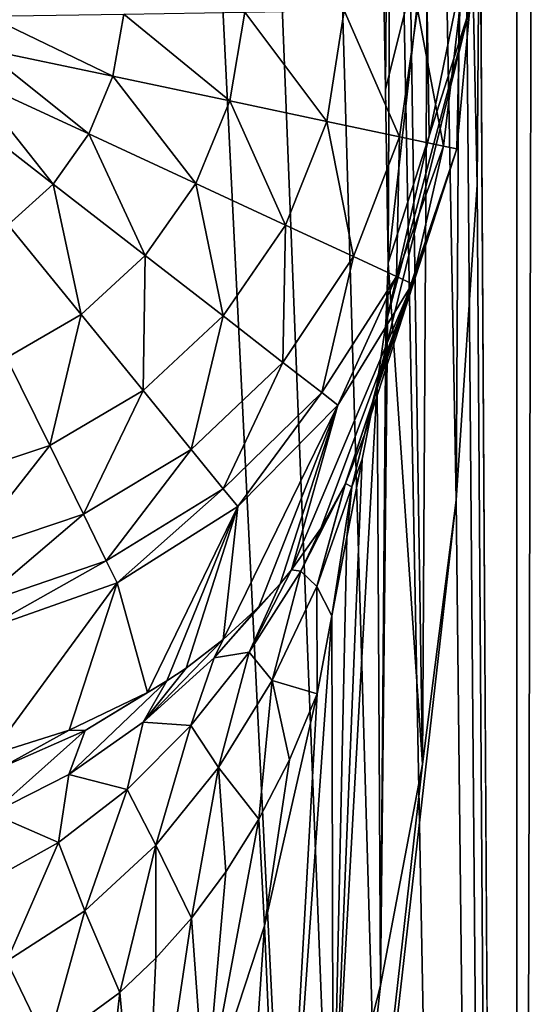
# Model space of a CAD drawing. Header units: millimetres. Extents: x -23 to 23, y -1 to 161.
# Tile 6 of 68: x 0.93 to 3.51, y 24.91 to 29.86. Entities that reach past the tile are written whole.
import ezdxf

# ---------------------------------------------------------------- set-up
doc = ezdxf.new("R2010")
doc.units = ezdxf.units.MM
doc.header["$LTSCALE"] = 79.788429
for name, color, linetype in [('15', 7, 'CONTINUOUS'), ('2', 7, 'CONTINUOUS'), ('20', 7, 'CONTINUOUS'), ('21', 7, 'CONTINUOUS'), ('26', 7, 'CONTINUOUS'), ('28', 7, 'CONTINUOUS'), ('63', 7, 'CONTINUOUS')]:
    doc.layers.add(name, color=color, linetype=linetype)

msp = doc.modelspace()

# ---------------------------------------------------------------- linework, layer by layer
at = {"layer": '15', "color": 7, "linetype": 'CONTINUOUS'}
for points in [[(2.4235, 26.4686, -22.872), (2.1578, 25.3015, -22.8986), (2.2843, 26.1367, -23.0025), (2.4235, 26.4686, -22.872)], [(2.2843, 26.1367, -23.0025), (2.1578, 25.3015, -22.8986), (2.1297, 25.8378, -23.1201), (2.2843, 26.1367, -23.0025)], [(2.1578, 25.3015, -22.8986), (1.8594, 24.3907, -22.9247), (2.1297, 25.8378, -23.1201), (2.1578, 25.3015, -22.8986)], [(2.1297, 25.8378, -23.1201), (1.8594, 24.3907, -22.9247), (1.9638, 25.5722, -23.2247), (2.1297, 25.8378, -23.1201)], [(1.9638, 25.5722, -23.2247), (1.8594, 24.3907, -22.9247), (1.7901, 25.3394, -23.3165), (1.9638, 25.5722, -23.2247)], [(1.8594, 24.3907, -22.9247), (1.545, 23.694, -22.948), (1.7901, 25.3394, -23.3165), (1.8594, 24.3907, -22.9247)], [(1.7901, 25.3394, -23.3165), (1.545, 23.694, -22.948), (1.6114, 25.1378, -23.3959), (1.7901, 25.3394, -23.3165)], [(1.6114, 25.1378, -23.3959), (1.545, 23.694, -22.948), (1.4302, 24.9654, -23.4639), (1.6114, 25.1378, -23.3959)], [(1.4302, 24.9654, -23.4639), (1.2273, 23.1784, -22.9672), (1.0663, 24.6993, -23.569), (1.4302, 24.9654, -23.4639)], [(1.545, 23.694, -22.948), (1.2273, 23.1784, -22.9672), (1.4302, 24.9654, -23.4639), (1.545, 23.694, -22.948)]]:
    msp.add_3dface(points, dxfattribs=at)
at = {"layer": '2', "color": 7, "linetype": 'CONTINUOUS'}
for points in [[(2.7529, 30.3844, -22.8347), (2.8103, 35.3457, -22.8277), (2.767, 29.5105, -22.833), (2.7529, 30.3844, -22.8347)], [(2.767, 29.5105, -22.833), (2.8103, 35.3457, -22.8277), (2.781, 28.6367, -22.8312), (2.767, 29.5105, -22.833)], [(2.8103, 35.3457, -22.8277), (2.9538, 26.1147, -22.8095), (2.781, 28.6367, -22.8312), (2.8103, 35.3457, -22.8277)], [(3.0006, 34.0967, -22.8034), (2.9538, 26.1147, -22.8095), (2.8103, 35.3457, -22.8277), (3.0006, 34.0967, -22.8034)], [(3.1222, 27.4428, -22.7871), (2.9538, 26.1147, -22.8095), (3.0006, 34.0967, -22.8034), (3.1222, 27.4428, -22.7871)], [(3.1534, 32.6217, -22.7828), (3.1222, 27.4428, -22.7871), (3.0006, 34.0967, -22.8034), (3.1534, 32.6217, -22.7828)], [(3.2284, 29.0301, -22.7723), (3.1222, 27.4428, -22.7871), (3.1534, 32.6217, -22.7828), (3.2284, 29.0301, -22.7723)], [(3.2414, 30.8746, -22.7704), (3.2284, 29.0301, -22.7723), (3.1534, 32.6217, -22.7828), (3.2414, 30.8746, -22.7704)], [(2.9538, 26.1147, -22.8095), (2.7428, 25.001, -22.8359), (2.781, 28.6367, -22.8312), (2.9538, 26.1147, -22.8095)], [(2.781, 28.6367, -22.8312), (2.7428, 25.001, -22.8359), (2.7697, 28.3322, -22.8326), (2.781, 28.6367, -22.8312)], [(2.7697, 28.3322, -22.8326), (2.7428, 25.001, -22.8359), (2.7256, 28.0304, -22.8379), (2.7697, 28.3322, -22.8326)], [(2.7428, 25.001, -22.8359), (2.5035, 24.0698, -22.8633), (2.7256, 28.0304, -22.8379), (2.7428, 25.001, -22.8359)], [(2.7256, 28.0304, -22.8379), (2.5035, 24.0698, -22.8633), (2.65, 27.6496, -22.8468), (2.7256, 28.0304, -22.8379)], [(2.65, 27.6496, -22.8468), (2.5035, 24.0698, -22.8633), (2.5734, 27.2572, -22.8556), (2.65, 27.6496, -22.8468)], [(2.5734, 27.2572, -22.8556), (2.5035, 24.0698, -22.8633), (2.4973, 26.861, -22.864), (2.5734, 27.2572, -22.8556)], [(2.5035, 24.0698, -22.8633), (2.2457, 23.2971, -22.8901), (2.4973, 26.861, -22.864), (2.5035, 24.0698, -22.8633)], [(2.4973, 26.861, -22.864), (2.2457, 23.2971, -22.8901), (2.4235, 26.4686, -22.872), (2.4973, 26.861, -22.864)], [(2.4235, 26.4686, -22.872), (2.2457, 23.2971, -22.8901), (2.1578, 25.3015, -22.8986), (2.4235, 26.4686, -22.872)], [(2.1578, 25.3015, -22.8986), (1.9769, 22.662, -22.9149), (1.8594, 24.3907, -22.9247), (2.1578, 25.3015, -22.8986)], [(2.2457, 23.2971, -22.8901), (1.9769, 22.662, -22.9149), (2.1578, 25.3015, -22.8986), (2.2457, 23.2971, -22.8901)]]:
    msp.add_3dface(points, dxfattribs=at)
at = {"layer": '20', "color": 7, "linetype": 'CONTINUOUS'}
for points in [[(2.7529, 30.3844, -22.8347), (2.767, 29.5105, -22.833), (2.971, 30.3213, -27.4474), (2.7529, 30.3844, -22.8347)], [(2.767, 29.5105, -22.833), (2.781, 28.6367, -22.8312), (2.971, 30.3213, -27.4474), (2.767, 29.5105, -22.833)], [(2.971, 30.3213, -27.4474), (2.781, 28.6367, -22.8312), (2.9864, 29.277, -27.4162), (2.971, 30.3213, -27.4474)], [(3.1864, 30.2527, -32.0012), (2.971, 30.3213, -27.4474), (2.9864, 29.277, -27.4162), (3.1864, 30.2527, -32.0012)], [(3.1918, 29.9174, -32.0012), (3.1864, 30.2527, -32.0012), (2.9864, 29.277, -27.4162), (3.1918, 29.9174, -32.0012)]]:
    msp.add_3dface(points, dxfattribs=at)
at = {"layer": '21', "color": 7, "linetype": 'CONTINUOUS'}
for points in [[(2.7697, 28.3322, -22.8326), (2.7256, 28.0304, -22.8379), (3.1918, 29.9174, -32.0012), (2.7697, 28.3322, -22.8326)], [(3.1269, 29.2104, -32.0986), (3.1918, 29.9174, -32.0012), (2.7256, 28.0304, -22.8379), (3.1269, 29.2104, -32.0986)], [(2.7697, 28.3322, -22.8326), (3.1918, 29.9174, -32.0012), (2.9864, 29.277, -27.4162), (2.7697, 28.3322, -22.8326)], [(2.781, 28.6367, -22.8312), (2.7697, 28.3322, -22.8326), (2.9864, 29.277, -27.4162), (2.781, 28.6367, -22.8312)], [(2.9015, 28.5321, -32.1926), (3.1269, 29.2104, -32.0986), (2.5646, 27.5241, -23.6169), (2.9015, 28.5321, -32.1926)], [(2.5646, 27.5241, -23.6169), (3.1269, 29.2104, -32.0986), (2.566, 27.5272, -23.6121), (2.5646, 27.5241, -23.6169)], [(2.566, 27.5272, -23.6121), (3.1269, 29.2104, -32.0986), (2.6621, 27.7722, -23.2363), (2.566, 27.5272, -23.6121)], [(2.6621, 27.7722, -23.2363), (3.1269, 29.2104, -32.0986), (2.7256, 28.0304, -22.8379), (2.6621, 27.7722, -23.2363)], [(2.5274, 27.9218, -32.2775), (2.9015, 28.5321, -32.1926), (2.2946, 27.0919, -24.2755), (2.5274, 27.9218, -32.2775)], [(2.2946, 27.0919, -24.2755), (2.9015, 28.5321, -32.1926), (2.4418, 27.2996, -23.9597), (2.2946, 27.0919, -24.2755)], [(2.4418, 27.2996, -23.9597), (2.9015, 28.5321, -32.1926), (2.5646, 27.5241, -23.6169), (2.4418, 27.2996, -23.9597)], [(2.0237, 27.411, -32.3491), (2.5274, 27.9218, -32.2775), (1.9508, 26.7412, -24.8059), (2.0237, 27.411, -32.3491)], [(1.9508, 26.7412, -24.8059), (2.5274, 27.9218, -32.2775), (2.1294, 26.9057, -24.5576), (1.9508, 26.7412, -24.8059)], [(2.1294, 26.9057, -24.5576), (2.5274, 27.9218, -32.2775), (2.2366, 27.022, -24.3816), (2.1294, 26.9057, -24.5576)], [(2.2366, 27.022, -24.3816), (2.5274, 27.9218, -32.2775), (2.2946, 27.0919, -24.2755), (2.2366, 27.022, -24.3816)], [(1.4165, 27.0261, -32.4036), (2.0237, 27.411, -32.3491), (1.5697, 26.4755, -25.2055), (1.4165, 27.0261, -32.4036)], [(1.5697, 26.4755, -25.2055), (2.0237, 27.411, -32.3491), (1.6666, 26.5341, -25.1175), (1.5697, 26.4755, -25.2055)], [(1.6666, 26.5341, -25.1175), (2.0237, 27.411, -32.3491), (1.7631, 26.5981, -25.0213), (1.6666, 26.5341, -25.1175)], [(1.7631, 26.5981, -25.0213), (2.0237, 27.411, -32.3491), (1.9508, 26.7412, -24.8059), (1.7631, 26.5981, -25.0213)], [(0.7373, 26.7871, -32.4382), (1.4165, 27.0261, -32.4036), (0.7809, 26.1606, -25.6762), (0.7373, 26.7871, -32.4382)], [(0.7809, 26.1606, -25.6762), (1.4165, 27.0261, -32.4036), (1.1754, 26.2858, -25.4895), (0.7809, 26.1606, -25.6762)], [(1.1754, 26.2858, -25.4895), (1.4165, 27.0261, -32.4036), (1.5697, 26.4755, -25.2055), (1.1754, 26.2858, -25.4895)]]:
    msp.add_3dface(points, dxfattribs=at)
at = {"layer": '26', "color": 7, "linetype": 'CONTINUOUS'}
for points in [[(2.7256, 28.0304, -22.8379), (2.65, 27.6496, -22.8468), (2.5976, 27.5092, -23.0412), (2.7256, 28.0304, -22.8379)], [(2.6621, 27.7722, -23.2363), (2.7256, 28.0304, -22.8379), (2.5976, 27.5092, -23.0412), (2.6621, 27.7722, -23.2363)], [(2.566, 27.5272, -23.6121), (2.6621, 27.7722, -23.2363), (2.5976, 27.5092, -23.0412), (2.566, 27.5272, -23.6121)], [(2.65, 27.6496, -22.8468), (2.5734, 27.2572, -22.8556), (2.5976, 27.5092, -23.0412), (2.65, 27.6496, -22.8468)], [(2.4418, 27.2996, -23.9597), (2.5646, 27.5241, -23.6169), (2.3404, 27.0859, -23.7792), (2.4418, 27.2996, -23.9597)], [(2.5646, 27.5241, -23.6169), (2.4212, 27.0088, -23.2288), (2.3404, 27.0859, -23.7792), (2.5646, 27.5241, -23.6169)], [(2.5646, 27.5241, -23.6169), (2.566, 27.5272, -23.6121), (2.4212, 27.0088, -23.2288), (2.5646, 27.5241, -23.6169)], [(2.566, 27.5272, -23.6121), (2.5976, 27.5092, -23.0412), (2.4212, 27.0088, -23.2288), (2.566, 27.5272, -23.6121)], [(2.5976, 27.5092, -23.0412), (2.4973, 26.861, -22.864), (2.4212, 27.0088, -23.2288), (2.5976, 27.5092, -23.0412)], [(2.5734, 27.2572, -22.8556), (2.4973, 26.861, -22.864), (2.5976, 27.5092, -23.0412), (2.5734, 27.2572, -22.8556)], [(2.2946, 27.0919, -24.2755), (2.4418, 27.2996, -23.9597), (2.3404, 27.0859, -23.7792), (2.2946, 27.0919, -24.2755)], [(2.2366, 27.022, -24.3816), (2.2946, 27.0919, -24.2755), (2.0804, 26.6784, -23.9207), (2.2366, 27.022, -24.3816)], [(2.0804, 26.6784, -23.9207), (2.2946, 27.0919, -24.2755), (2.3404, 27.0859, -23.7792), (2.0804, 26.6784, -23.9207)], [(2.1972, 26.5353, -23.4006), (2.0804, 26.6784, -23.9207), (2.3404, 27.0859, -23.7792), (2.1972, 26.5353, -23.4006)], [(2.4212, 27.0088, -23.2288), (2.1972, 26.5353, -23.4006), (2.3404, 27.0859, -23.7792), (2.4212, 27.0088, -23.2288)], [(2.1294, 26.9057, -24.5576), (2.2366, 27.022, -24.3816), (1.9056, 26.6494, -24.5052), (2.1294, 26.9057, -24.5576)], [(1.9056, 26.6494, -24.5052), (2.2366, 27.022, -24.3816), (2.0804, 26.6784, -23.9207), (1.9056, 26.6494, -24.5052)], [(2.4212, 27.0088, -23.2288), (2.4235, 26.4686, -22.872), (2.1972, 26.5353, -23.4006), (2.4212, 27.0088, -23.2288)], [(2.4973, 26.861, -22.864), (2.4235, 26.4686, -22.872), (2.4212, 27.0088, -23.2288), (2.4973, 26.861, -22.864)], [(1.9508, 26.7412, -24.8059), (2.1294, 26.9057, -24.5576), (1.9056, 26.6494, -24.5052), (1.9508, 26.7412, -24.8059)], [(1.7631, 26.5981, -25.0213), (1.9508, 26.7412, -24.8059), (1.5483, 26.3264, -24.6018), (1.7631, 26.5981, -25.0213)], [(1.5483, 26.3264, -24.6018), (1.9508, 26.7412, -24.8059), (1.9056, 26.6494, -24.5052), (1.5483, 26.3264, -24.6018)], [(1.9266, 26.0975, -23.5538), (1.7877, 26.3091, -24.0397), (2.0804, 26.6784, -23.9207), (1.9266, 26.0975, -23.5538)], [(1.7877, 26.3091, -24.0397), (1.9056, 26.6494, -24.5052), (2.0804, 26.6784, -23.9207), (1.7877, 26.3091, -24.0397)], [(2.1972, 26.5353, -23.4006), (1.9266, 26.0975, -23.5538), (2.0804, 26.6784, -23.9207), (2.1972, 26.5353, -23.4006)], [(1.5483, 26.3264, -24.6018), (1.9056, 26.6494, -24.5052), (1.7877, 26.3091, -24.0397), (1.5483, 26.3264, -24.6018)], [(1.6666, 26.5341, -25.1175), (1.7631, 26.5981, -25.0213), (1.5483, 26.3264, -24.6018), (1.6666, 26.5341, -25.1175)], [(1.256, 26.2831, -25.1863), (1.6666, 26.5341, -25.1175), (1.1728, 26.0628, -24.6695), (1.256, 26.2831, -25.1863)], [(1.1728, 26.0628, -24.6695), (1.6666, 26.5341, -25.1175), (1.5483, 26.3264, -24.6018), (1.1728, 26.0628, -24.6695)], [(1.5697, 26.4755, -25.2055), (1.6666, 26.5341, -25.1175), (1.256, 26.2831, -25.1863), (1.5697, 26.4755, -25.2055)], [(2.1972, 26.5353, -23.4006), (2.1297, 25.8378, -23.1201), (1.9266, 26.0975, -23.5538), (2.1972, 26.5353, -23.4006)], [(2.2843, 26.1367, -23.0025), (2.1297, 25.8378, -23.1201), (2.1972, 26.5353, -23.4006), (2.2843, 26.1367, -23.0025)], [(2.4235, 26.4686, -22.872), (2.2843, 26.1367, -23.0025), (2.1972, 26.5353, -23.4006), (2.4235, 26.4686, -22.872)], [(1.1754, 26.2858, -25.4895), (1.5697, 26.4755, -25.2055), (1.256, 26.2831, -25.1863), (1.1754, 26.2858, -25.4895)], [(1.1728, 26.0628, -24.6695), (1.5483, 26.3264, -24.6018), (1.4663, 25.9862, -24.1351), (1.1728, 26.0628, -24.6695)], [(1.4663, 25.9862, -24.1351), (1.5483, 26.3264, -24.6018), (1.7877, 26.3091, -24.0397), (1.4663, 25.9862, -24.1351)], [(0.7809, 26.1606, -25.6762), (1.1754, 26.2858, -25.4895), (0.8381, 26.0985, -25.2294), (0.7809, 26.1606, -25.6762)], [(0.8381, 26.0985, -25.2294), (1.256, 26.2831, -25.1863), (0.7865, 25.8669, -24.7118), (0.8381, 26.0985, -25.2294)], [(0.7865, 25.8669, -24.7118), (1.256, 26.2831, -25.1863), (1.1728, 26.0628, -24.6695), (0.7865, 25.8669, -24.7118)], [(0.8381, 26.0985, -25.2294), (1.1754, 26.2858, -25.4895), (1.256, 26.2831, -25.1863), (0.8381, 26.0985, -25.2294)], [(1.6113, 25.7066, -23.6853), (1.4663, 25.9862, -24.1351), (1.7877, 26.3091, -24.0397), (1.6113, 25.7066, -23.6853)], [(1.9266, 26.0975, -23.5538), (1.6113, 25.7066, -23.6853), (1.7877, 26.3091, -24.0397), (1.9266, 26.0975, -23.5538)], [(1.9266, 26.0975, -23.5538), (1.7901, 25.3394, -23.3165), (1.6113, 25.7066, -23.6853), (1.9266, 26.0975, -23.5538)], [(1.9638, 25.5722, -23.2247), (1.7901, 25.3394, -23.3165), (1.9266, 26.0975, -23.5538), (1.9638, 25.5722, -23.2247)], [(2.1297, 25.8378, -23.1201), (1.9638, 25.5722, -23.2247), (1.9266, 26.0975, -23.5538), (2.1297, 25.8378, -23.1201)], [(0.7865, 25.8669, -24.7118), (1.1728, 26.0628, -24.6695), (1.1212, 25.7196, -24.2066), (0.7865, 25.8669, -24.7118)], [(1.1212, 25.7196, -24.2066), (1.1728, 26.0628, -24.6695), (1.4663, 25.9862, -24.1351), (1.1212, 25.7196, -24.2066)], [(1.2541, 25.3762, -23.792), (1.1212, 25.7196, -24.2066), (1.4663, 25.9862, -24.1351), (1.2541, 25.3762, -23.792)], [(1.6113, 25.7066, -23.6853), (1.2541, 25.3762, -23.792), (1.4663, 25.9862, -24.1351), (1.6113, 25.7066, -23.6853)], [(0.7581, 25.5191, -24.2553), (0.7865, 25.8669, -24.7118), (1.1212, 25.7196, -24.2066), (0.7581, 25.5191, -24.2553)], [(0.8605, 25.1223, -23.8708), (0.7581, 25.5191, -24.2553), (1.1212, 25.7196, -24.2066), (0.8605, 25.1223, -23.8708)], [(1.2541, 25.3762, -23.792), (0.8605, 25.1223, -23.8708), (1.1212, 25.7196, -24.2066), (1.2541, 25.3762, -23.792)], [(1.6113, 25.7066, -23.6853), (1.4302, 24.9654, -23.4639), (1.2541, 25.3762, -23.792), (1.6113, 25.7066, -23.6853)], [(1.6114, 25.1378, -23.3959), (1.4302, 24.9654, -23.4639), (1.6113, 25.7066, -23.6853), (1.6114, 25.1378, -23.3959)], [(1.7901, 25.3394, -23.3165), (1.6114, 25.1378, -23.3959), (1.6113, 25.7066, -23.6853), (1.7901, 25.3394, -23.3165)], [(1.2541, 25.3762, -23.792), (1.0663, 24.6993, -23.569), (0.8605, 25.1223, -23.8708), (1.2541, 25.3762, -23.792)], [(1.4302, 24.9654, -23.4639), (1.0663, 24.6993, -23.569), (1.2541, 25.3762, -23.792), (1.4302, 24.9654, -23.4639)], [(1.0663, 24.6993, -23.569), (0.7062, 24.5237, -23.6386), (0.8605, 25.1223, -23.8708), (1.0663, 24.6993, -23.569)]]:
    msp.add_3dface(points, dxfattribs=at)
at = {"layer": '28', "color": 7, "linetype": 'CONTINUOUS'}
for points in [[(0.7672, 29.8781, -35.2155), (1.4503, 29.8891, -34.9687), (1.3952, 29.5759, -34.981), (0.7672, 29.8781, -35.2155)], [(1.4503, 29.8891, -34.9687), (1.9834, 29.4518, -34.5984), (1.3952, 29.5759, -34.981), (1.4503, 29.8891, -34.9687)], [(1.4503, 29.8891, -34.9687), (2.0587, 29.899, -34.5719), (1.9834, 29.4518, -34.5984), (1.4503, 29.8891, -34.9687)], [(2.0587, 29.899, -34.5719), (2.4724, 29.3485, -34.0905), (1.9834, 29.4518, -34.5984), (2.0587, 29.899, -34.5719)], [(2.0587, 29.899, -34.5719), (2.56, 29.9071, -34.0463), (2.4724, 29.3485, -34.0905), (2.0587, 29.899, -34.5719)], [(2.56, 29.9071, -34.0463), (2.8372, 29.2715, -33.4833), (2.4724, 29.3485, -34.0905), (2.56, 29.9071, -34.0463)], [(2.56, 29.9071, -34.0463), (2.9277, 29.9131, -33.4199), (2.8372, 29.2715, -33.4833), (2.56, 29.9071, -34.0463)], [(2.9277, 29.9131, -33.4199), (3.0592, 29.2247, -32.8078), (2.8372, 29.2715, -33.4833), (2.9277, 29.9131, -33.4199)], [(2.9277, 29.9131, -33.4199), (3.1421, 29.9166, -32.7259), (3.0592, 29.2247, -32.8078), (2.9277, 29.9131, -33.4199)], [(3.1421, 29.9166, -32.7259), (3.1269, 29.2104, -32.0986), (3.0592, 29.2247, -32.8078), (3.1421, 29.9166, -32.7259)], [(3.1918, 29.9174, -32.0012), (3.1269, 29.2104, -32.0986), (3.1421, 29.9166, -32.7259), (3.1918, 29.9174, -32.0012)], [(0.7672, 29.8781, -35.2155), (1.3952, 29.5759, -34.981), (0.7379, 29.7147, -35.2186), (0.7672, 29.8781, -35.2155)], [(1.2735, 29.2861, -34.9926), (0.674, 29.5637, -35.2216), (0.7379, 29.7147, -35.2186), (1.2735, 29.2861, -34.9926)], [(1.3952, 29.5759, -34.981), (1.2735, 29.2861, -34.9926), (0.7379, 29.7147, -35.2186), (1.3952, 29.5759, -34.981)], [(1.0943, 29.0336, -35.003), (0.5803, 29.4323, -35.2243), (0.674, 29.5637, -35.2216), (1.0943, 29.0336, -35.003)], [(1.2735, 29.2861, -34.9926), (1.0943, 29.0336, -35.003), (0.674, 29.5637, -35.2216), (1.2735, 29.2861, -34.9926)], [(1.8124, 29.0365, -34.6235), (1.2735, 29.2861, -34.9926), (1.3952, 29.5759, -34.981), (1.8124, 29.0365, -34.6235)], [(1.9834, 29.4518, -34.5984), (1.8124, 29.0365, -34.6235), (1.3952, 29.5759, -34.981), (1.9834, 29.4518, -34.5984)], [(2.2641, 28.8273, -34.1325), (1.8124, 29.0365, -34.6235), (1.9834, 29.4518, -34.5984), (2.2641, 28.8273, -34.1325)], [(2.4724, 29.3485, -34.0905), (2.2641, 28.8273, -34.1325), (1.9834, 29.4518, -34.5984), (2.4724, 29.3485, -34.0905)], [(1.0943, 29.0336, -35.003), (0.868, 28.8281, -35.0116), (0.5803, 29.4323, -35.2243), (1.0943, 29.0336, -35.003)], [(2.6064, 28.6687, -33.5438), (2.2641, 28.8273, -34.1325), (2.4724, 29.3485, -34.0905), (2.6064, 28.6687, -33.5438)], [(2.8372, 29.2715, -33.4833), (2.6064, 28.6687, -33.5438), (2.4724, 29.3485, -34.0905), (2.8372, 29.2715, -33.4833)], [(1.5582, 28.6737, -34.6459), (1.0943, 29.0336, -35.003), (1.2735, 29.2861, -34.9926), (1.5582, 28.6737, -34.6459)], [(1.8124, 29.0365, -34.6235), (1.5582, 28.6737, -34.6459), (1.2735, 29.2861, -34.9926), (1.8124, 29.0365, -34.6235)], [(2.8225, 28.5687, -32.8863), (2.6064, 28.6687, -33.5438), (2.8372, 29.2715, -33.4833), (2.8225, 28.5687, -32.8863)], [(3.0592, 29.2247, -32.8078), (2.8225, 28.5687, -32.8863), (2.8372, 29.2715, -33.4833), (3.0592, 29.2247, -32.8078)], [(2.9015, 28.5321, -32.1926), (2.8225, 28.5687, -32.8863), (3.0592, 29.2247, -32.8078), (2.9015, 28.5321, -32.1926)], [(3.1269, 29.2104, -32.0986), (2.9015, 28.5321, -32.1926), (3.0592, 29.2247, -32.8078), (3.1269, 29.2104, -32.0986)], [(1.2353, 28.3776, -34.6645), (0.868, 28.8281, -35.0116), (1.0943, 29.0336, -35.003), (1.2353, 28.3776, -34.6645)], [(1.5582, 28.6737, -34.6459), (1.2353, 28.3776, -34.6645), (1.0943, 29.0336, -35.003), (1.5582, 28.6737, -34.6459)], [(1.9498, 28.3698, -34.17), (1.5582, 28.6737, -34.6459), (1.8124, 29.0365, -34.6235), (1.9498, 28.3698, -34.17)], [(2.2641, 28.8273, -34.1325), (1.9498, 28.3698, -34.17), (1.8124, 29.0365, -34.6235), (2.2641, 28.8273, -34.1325)], [(1.2353, 28.3776, -34.6645), (0.86, 28.159, -34.6785), (0.868, 28.8281, -35.0116), (1.2353, 28.3776, -34.6645)], [(2.2506, 28.1365, -33.5979), (1.9498, 28.3698, -34.17), (2.2641, 28.8273, -34.1325), (2.2506, 28.1365, -33.5979)], [(2.6064, 28.6687, -33.5438), (2.2506, 28.1365, -33.5979), (2.2641, 28.8273, -34.1325), (2.6064, 28.6687, -33.5438)], [(1.5473, 27.9951, -34.2012), (1.2353, 28.3776, -34.6645), (1.5582, 28.6737, -34.6459), (1.5473, 27.9951, -34.2012)], [(1.9498, 28.3698, -34.17), (1.5473, 27.9951, -34.2012), (1.5582, 28.6737, -34.6459), (1.9498, 28.3698, -34.17)], [(2.4462, 27.9847, -32.9569), (2.2506, 28.1365, -33.5979), (2.6064, 28.6687, -33.5438), (2.4462, 27.9847, -32.9569)], [(2.8225, 28.5687, -32.8863), (2.4462, 27.9847, -32.9569), (2.6064, 28.6687, -33.5438), (2.8225, 28.5687, -32.8863)], [(2.5274, 27.9218, -32.2775), (2.4462, 27.9847, -32.9569), (2.8225, 28.5687, -32.8863), (2.5274, 27.9218, -32.2775)], [(2.9015, 28.5321, -32.1926), (2.5274, 27.9218, -32.2775), (2.8225, 28.5687, -32.8863), (2.9015, 28.5321, -32.1926)], [(1.0769, 27.7175, -34.2248), (0.86, 28.159, -34.6785), (1.2353, 28.3776, -34.6645), (1.0769, 27.7175, -34.2248)], [(1.5473, 27.9951, -34.2012), (1.0769, 27.7175, -34.2248), (1.2353, 28.3776, -34.6645), (1.5473, 27.9951, -34.2012)], [(1.7895, 27.6981, -33.6432), (1.5473, 27.9951, -34.2012), (1.9498, 28.3698, -34.17), (1.7895, 27.6981, -33.6432)], [(2.2506, 28.1365, -33.5979), (1.7895, 27.6981, -33.6432), (1.9498, 28.3698, -34.17), (2.2506, 28.1365, -33.5979)], [(1.0769, 27.7175, -34.2248), (0.5606, 27.5472, -34.2397), (0.86, 28.159, -34.6785), (1.0769, 27.7175, -34.2248)], [(1.9508, 27.5003, -33.0162), (1.7895, 27.6981, -33.6432), (2.2506, 28.1365, -33.5979), (1.9508, 27.5003, -33.0162)], [(2.4462, 27.9847, -32.9569), (1.9508, 27.5003, -33.0162), (2.2506, 28.1365, -33.5979), (2.4462, 27.9847, -32.9569)], [(1.2467, 27.3719, -33.6775), (1.0769, 27.7175, -34.2248), (1.5473, 27.9951, -34.2012), (1.2467, 27.3719, -33.6775)], [(1.7895, 27.6981, -33.6432), (1.2467, 27.3719, -33.6775), (1.5473, 27.9951, -34.2012), (1.7895, 27.6981, -33.6432)], [(2.0237, 27.411, -32.3491), (1.9508, 27.5003, -33.0162), (2.4462, 27.9847, -32.9569), (2.0237, 27.411, -32.3491)], [(2.5274, 27.9218, -32.2775), (2.0237, 27.411, -32.3491), (2.4462, 27.9847, -32.9569), (2.5274, 27.9218, -32.2775)], [(0.648, 27.1713, -33.6991), (0.5606, 27.5472, -34.2397), (1.0769, 27.7175, -34.2248), (0.648, 27.1713, -33.6991)], [(1.2467, 27.3719, -33.6775), (0.648, 27.1713, -33.6991), (1.0769, 27.7175, -34.2248), (1.2467, 27.3719, -33.6775)], [(1.3616, 27.138, -33.0611), (1.2467, 27.3719, -33.6775), (1.7895, 27.6981, -33.6432), (1.3616, 27.138, -33.0611)], [(1.9508, 27.5003, -33.0162), (1.3616, 27.138, -33.0611), (1.7895, 27.6981, -33.6432), (1.9508, 27.5003, -33.0162)], [(1.4165, 27.0261, -32.4036), (1.3616, 27.138, -33.0611), (1.9508, 27.5003, -33.0162), (1.4165, 27.0261, -32.4036)], [(2.0237, 27.411, -32.3491), (1.4165, 27.0261, -32.4036), (1.9508, 27.5003, -33.0162), (2.0237, 27.411, -32.3491)], [(0.7078, 26.9141, -33.0896), (0.648, 27.1713, -33.6991), (1.2467, 27.3719, -33.6775), (0.7078, 26.9141, -33.0896)], [(1.3616, 27.138, -33.0611), (0.7078, 26.9141, -33.0896), (1.2467, 27.3719, -33.6775), (1.3616, 27.138, -33.0611)], [(0.7373, 26.7871, -32.4382), (0.7078, 26.9141, -33.0896), (1.3616, 27.138, -33.0611), (0.7373, 26.7871, -32.4382)], [(1.4165, 27.0261, -32.4036), (0.7373, 26.7871, -32.4382), (1.3616, 27.138, -33.0611), (1.4165, 27.0261, -32.4036)]]:
    msp.add_3dface(points, dxfattribs=at)
at = {"layer": '63', "color": 7, "linetype": 'CONTINUOUS'}
for points in [[(3.4281, 0, -22.7431), (3.2414, 30.8746, -22.7704), (3.428, 115.2, -22.7431), (3.4281, 0, -22.7431)], [(3.4281, 0, -22.7431), (3.428, 115.2, -22.7431), (6.7794, 115.2, -21.9782), (3.4281, 0, -22.7431)], [(6.7798, 0, -21.978), (3.4281, 0, -22.7431), (6.7794, 115.2, -21.9782), (6.7798, 0, -21.978)], [(3.4281, 0, 22.7431), (3.5945, 69.8763, 22.7174), (2.8425, 69.6505, 22.8237), (3.4281, 0, 22.7431)], [(3.4281, 0, 22.7431), (6.7798, 0, 21.978), (3.5945, 69.8763, 22.7174), (3.4281, 0, 22.7431)], [(3.4281, 0, 22.7431), (2.8425, 69.6505, 22.8237), (2.1101, 69.4806, 22.903), (3.4281, 0, 22.7431)], [(3.4281, 0, 22.7431), (2.1101, 69.4806, 22.903), (1.394, 69.3624, 22.9577), (3.4281, 0, 22.7431)], [(3.4281, 0, 22.7431), (1.394, 69.3624, 22.9577), (0.6911, 69.2928, 22.9896), (3.4281, 0, 22.7431)], [(0, 69.27, 23), (3.4281, 0, 22.7431), (0.6911, 69.2928, 22.9896), (0, 69.27, 23)], [(0, 0, 23), (3.4281, 0, 22.7431), (0, 69.27, 23), (0, 0, 23)], [(3.4281, 0, -22.7431), (3.2284, 29.0301, -22.7723), (3.2414, 30.8746, -22.7704), (3.4281, 0, -22.7431)], [(3.4281, 0, -22.7431), (3.1222, 27.4428, -22.7871), (3.2284, 29.0301, -22.7723), (3.4281, 0, -22.7431)], [(3.4281, 0, -22.7431), (0, 0, -23), (3.1222, 27.4428, -22.7871), (3.4281, 0, -22.7431)], [(0, 0, -23), (2.9538, 26.1147, -22.8095), (3.1222, 27.4428, -22.7871), (0, 0, -23)], [(0, 0, -23), (2.7428, 25.001, -22.8359), (2.9538, 26.1147, -22.8095), (0, 0, -23)], [(0, 0, -23), (2.5035, 24.0698, -22.8633), (2.7428, 25.001, -22.8359), (0, 0, -23)]]:
    msp.add_3dface(points, dxfattribs=at)

doc.saveas('drawing.dxf')
